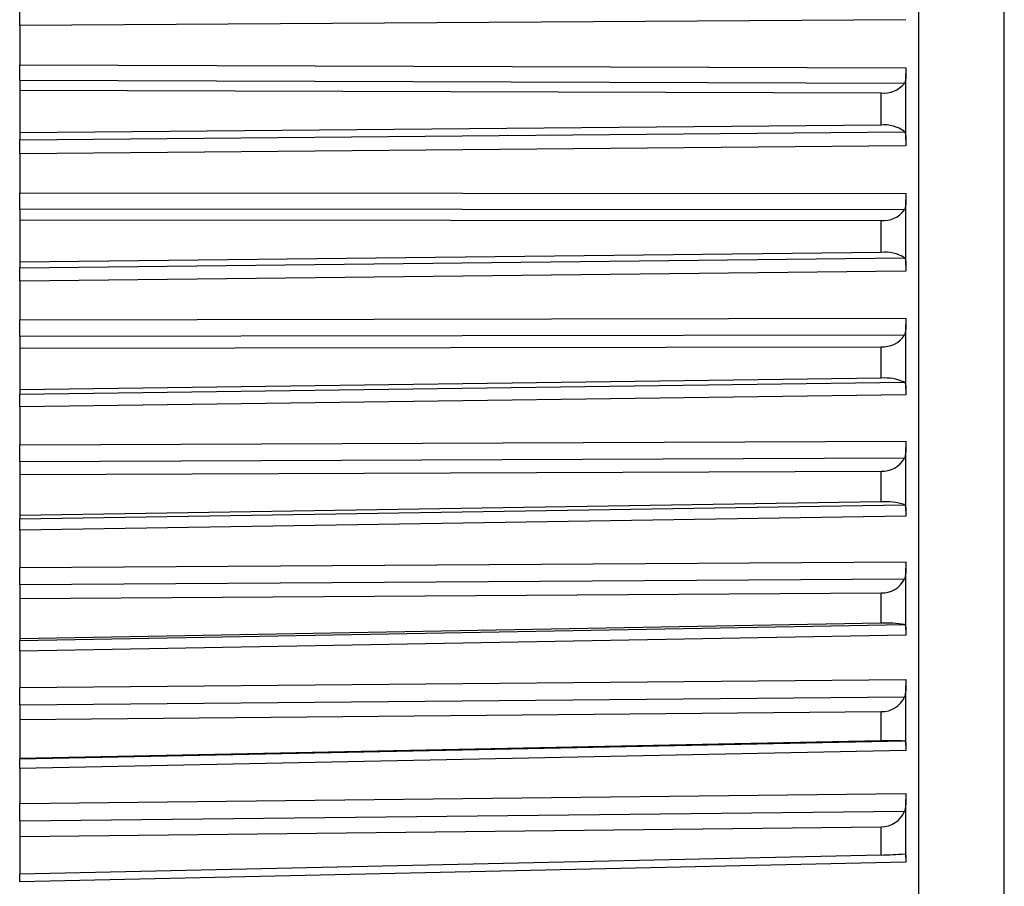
# Model space of a CAD drawing. Header units: millimetres. Extents: x -103 to 103, y 0 to 140.
# Tile 27 of 30: x 92 to 103, y 63 to 73. Entities that reach past the tile are written whole.
import ezdxf

# ---------------------------------------------------------------- set-up
doc = ezdxf.new("R2010")
doc.units = ezdxf.units.MM

msp = doc.modelspace()

# ---------------------------------------------------------------- linework, layer by layer
at = {"color": 7, "linetype": 'Continuous', "lineweight": 25}
for p, q in [((102.401, 52.768), (102.401, 95.034)), ((103.4, 54.802), (103.4, 92.999)), ((102.25, 73.181), (91.9, 73.113)), ((91.9, 73.113), (91.9, 72.654)), ((91.9, 72.654), (102.25, 72.621)), ((91.9, 72.471), (91.9, 71.781)), ((102.234, 72.437), (91.9, 72.471)), ((102.25, 71.78), (102.25, 72.549)), ((91.9, 72.359), (101.96, 72.327)), ((101.96, 71.951), (101.96, 72.327)), ((101.96, 71.951), (91.9, 71.861)), ((91.9, 71.781), (102.234, 71.874)), ((102.25, 71.709), (91.9, 71.617)), ((91.9, 71.617), (91.9, 71.16)), ((91.9, 71.16), (102.25, 71.152)), ((102.25, 70.317), (102.25, 71.079)), ((102.234, 70.962), (91.9, 70.971)), ((91.9, 70.971), (91.9, 70.286)), ((91.9, 70.846), (101.96, 70.839)), ((101.96, 70.466), (101.96, 70.839)), ((101.96, 70.466), (91.9, 70.352)), ((91.9, 70.286), (102.234, 70.404)), ((102.25, 70.248), (91.9, 70.131)), ((91.9, 70.131), (91.9, 69.679)), ((91.9, 69.679), (102.25, 69.697)), ((102.25, 68.871), (102.25, 69.624)), ((102.234, 69.501), (91.9, 69.485)), ((91.9, 69.485), (91.9, 68.809)), ((91.9, 69.348), (101.96, 69.365)), ((101.96, 68.997), (101.96, 69.365)), ((101.96, 68.997), (91.9, 68.86)), ((91.9, 68.809), (102.234, 68.951)), ((102.25, 68.805), (91.9, 68.663)), ((91.9, 68.663), (91.9, 68.219)), ((91.9, 68.219), (102.25, 68.262)), ((102.25, 67.45), (102.25, 68.189)), ((102.234, 68.062), (91.9, 68.02)), ((91.9, 68.02), (91.9, 67.357)), ((91.9, 67.872), (101.96, 67.914)), ((101.96, 67.553), (101.96, 67.914)), ((101.96, 67.553), (91.9, 67.393)), ((91.9, 67.357), (102.234, 67.521)), ((102.25, 67.386), (91.9, 67.222)), ((91.9, 67.222), (91.9, 66.786)), ((91.9, 66.786), (102.25, 66.854)), ((102.25, 66.061), (102.25, 66.782)), ((102.234, 66.651), (91.9, 66.584)), ((91.9, 66.584), (91.9, 65.936)), ((91.9, 66.425), (101.96, 66.492)), ((101.96, 66.139), (101.96, 66.492)), ((101.96, 66.139), (91.9, 65.957)), ((91.9, 65.936), (102.234, 66.123)), ((102.25, 65.999), (91.9, 65.812)), ((91.9, 65.812), (91.9, 65.389)), ((91.9, 65.389), (102.25, 65.481)), ((102.25, 64.71), (102.25, 65.41)), ((102.234, 65.276), (91.9, 65.183)), ((91.9, 65.183), (91.9, 64.554)), ((91.9, 65.015), (101.96, 65.106)), ((101.96, 64.763), (101.96, 65.106)), ((101.96, 64.763), (91.9, 64.56)), ((91.9, 64.554), (102.234, 64.763)), ((102.25, 64.651), (91.9, 64.442)), ((91.9, 64.442), (91.9, 64.032)), ((91.9, 64.032), (102.25, 64.149)), ((102.25, 63.403), (102.25, 64.08)), ((102.234, 63.942), (91.9, 63.826)), ((91.9, 63.826), (91.9, 63.209)), ((91.9, 63.647), (101.96, 63.762)), ((101.96, 63.432), (101.96, 63.762)), ((101.96, 63.432), (91.9, 63.209)), ((102.234, 63.447), (102.236, 63.447)), ((102.25, 63.347), (91.9, 63.119))]:
    msp.add_line(p, q, dxfattribs=at)
for centre, radius, start, end in [((101.991, 72.645), 0.32, 264.4892, 319.4315), ((102, 71.569), 0.385, 52.6313, 95.9529), ((101.987, 71.144), 0.307, 265.0386, 323.5977), ((102.004, 70.025), 0.443, 58.7554, 95.6705), ((101.983, 69.663), 0.299, 265.7302, 327.2507), ((102.008, 68.457), 0.543, 65.4556, 95.0732), ((101.978, 68.207), 0.294, 266.5168, 330.4358), ((102.014, 66.817), 0.738, 72.6645, 94.1753), ((101.974, 66.783), 0.291, 267.3567, 333.1982), ((102.026, 64.908), 1.232, 80.2659, 93.0301), ((101.97, 65.396), 0.29, 268.2145, 335.5805), ((102.091, 60.447), 4.318, 88.0989, 91.7289), ((101.965, 64.053), 0.291, 269.0611, 337.6218), ((101.941, 66.244), 2.812, 270.3893, 275.9723)]:
    msp.add_arc(centre, radius, start, end, dxfattribs=at)
for points, knots in [([(91.9, 73.113), (91.9, 73.124), (91.9, 73.135), (91.9, 73.146), (91.9, 73.157), (91.9, 73.168), (91.9, 73.178), (91.9, 73.188), (91.9, 73.199), (91.9, 73.208), (91.9, 73.218), (91.9, 73.227), (91.9, 73.235), (91.9, 73.239), (91.9, 73.243), (91.9, 73.247), (91.9, 73.255), (91.9, 73.262), (91.9, 73.269), (91.9, 73.276), (91.9, 73.281), (91.9, 73.286)], [0, 0, 0, 0, 0.0000331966, 0.0000331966, 0.0000331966, 0.0000663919, 0.0000663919, 0.0000663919, 0.0000995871, 0.0000995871, 0.0000995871, 0.0001327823, 0.0001327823, 0.0001327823, 0.0001492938, 0.0001492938, 0.0001492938, 0.0001827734, 0.0001827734, 0.0001827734, 0.0002172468, 0.0002172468, 0.0002172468, 0.0002172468]), ([(91.9, 72.471), (91.9, 72.477), (91.9, 72.484), (91.9, 72.491), (91.9, 72.498), (91.9, 72.506), (91.9, 72.514), (91.9, 72.523), (91.9, 72.532), (91.9, 72.542), (91.9, 72.551), (91.9, 72.561), (91.9, 72.571), (91.9, 72.577), (91.9, 72.582), (91.9, 72.587), (91.9, 72.598), (91.9, 72.609), (91.9, 72.62), (91.9, 72.631), (91.9, 72.643), (91.9, 72.654)], [0, 0, 0, 0, 0.0000332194, 0.0000332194, 0.0000332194, 0.0000664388, 0.0000664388, 0.0000664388, 0.0000996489, 0.0000996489, 0.0000996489, 0.000132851, 0.000132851, 0.000132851, 0.0001493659, 0.0001493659, 0.0001493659, 0.0001828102, 0.0001828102, 0.0001828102, 0.0002172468, 0.0002172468, 0.0002172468, 0.0002172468]), ([(102.25, 72.621), (102.25, 72.61), (102.25, 72.599), (102.25, 72.588), (102.25, 72.577), (102.25, 72.566), (102.25, 72.555), (102.25, 72.545), (102.25, 72.534), (102.25, 72.524), (102.25, 72.515), (102.249, 72.505), (102.249, 72.497), (102.248, 72.488), (102.247, 72.48), (102.246, 72.473), (102.245, 72.466), (102.243, 72.459), (102.241, 72.454), (102.239, 72.448), (102.237, 72.442), (102.234, 72.437)], [0, 0, 0, 0, 0.0000330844, 0.0000330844, 0.0000330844, 0.0000661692, 0.0000661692, 0.0000661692, 0.0000989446, 0.0000989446, 0.0000989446, 0.0001308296, 0.0001308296, 0.0001308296, 0.000161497, 0.000161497, 0.000161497, 0.0001901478, 0.0001901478, 0.0001901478, 0.0002195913, 0.0002195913, 0.0002195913, 0.0002195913]), ([(91.9, 71.617), (91.9, 71.628), (91.9, 71.638), (91.9, 71.649), (91.9, 71.66), (91.9, 71.67), (91.9, 71.68), (91.9, 71.69), (91.9, 71.7), (91.9, 71.709), (91.9, 71.718), (91.9, 71.727), (91.9, 71.735), (91.9, 71.739), (91.9, 71.742), (91.9, 71.746), (91.9, 71.753), (91.9, 71.76), (91.9, 71.766), (91.9, 71.772), (91.9, 71.777), (91.9, 71.781)], [0, 0, 0, 0, 0.0000331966, 0.0000331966, 0.0000331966, 0.0000663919, 0.0000663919, 0.0000663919, 0.0000995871, 0.0000995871, 0.0000995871, 0.0001327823, 0.0001327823, 0.0001327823, 0.0001492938, 0.0001492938, 0.0001492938, 0.0001827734, 0.0001827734, 0.0001827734, 0.0002172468, 0.0002172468, 0.0002172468, 0.0002172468]), ([(102.234, 71.874), (102.237, 71.871), (102.239, 71.867), (102.241, 71.862), (102.243, 71.857), (102.245, 71.852), (102.246, 71.846), (102.247, 71.839), (102.248, 71.833), (102.249, 71.826), (102.249, 71.818), (102.25, 71.811), (102.25, 71.803), (102.25, 71.794), (102.25, 71.786), (102.25, 71.777), (102.25, 71.768), (102.25, 71.759), (102.25, 71.75), (102.25, 71.737), (102.25, 71.723), (102.25, 71.709)], [0, 0, 0, 0, 0.0000302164, 0.0000302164, 0.0000302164, 0.0000598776, 0.0000598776, 0.0000598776, 0.0000895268, 0.0000895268, 0.0000895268, 0.0001191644, 0.0001191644, 0.0001191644, 0.000148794, 0.000148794, 0.000148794, 0.00017842, 0.00017842, 0.00017842, 0.0002196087, 0.0002196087, 0.0002196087, 0.0002196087]), ([(91.9, 70.971), (91.9, 70.977), (91.9, 70.984), (91.9, 70.992), (91.9, 71), (91.9, 71.008), (91.9, 71.017), (91.9, 71.026), (91.9, 71.036), (91.9, 71.046), (91.9, 71.056), (91.9, 71.066), (91.9, 71.077), (91.9, 71.082), (91.9, 71.087), (91.9, 71.093), (91.9, 71.104), (91.9, 71.115), (91.9, 71.126), (91.9, 71.137), (91.9, 71.149), (91.9, 71.16)], [0, 0, 0, 0, 0.0000332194, 0.0000332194, 0.0000332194, 0.0000664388, 0.0000664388, 0.0000664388, 0.0000996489, 0.0000996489, 0.0000996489, 0.000132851, 0.000132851, 0.000132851, 0.0001493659, 0.0001493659, 0.0001493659, 0.0001828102, 0.0001828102, 0.0001828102, 0.0002172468, 0.0002172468, 0.0002172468, 0.0002172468]), ([(102.25, 71.152), (102.25, 71.141), (102.25, 71.13), (102.25, 71.119), (102.25, 71.108), (102.25, 71.097), (102.25, 71.086), (102.25, 71.075), (102.25, 71.065), (102.25, 71.055), (102.25, 71.045), (102.249, 71.035), (102.249, 71.026), (102.248, 71.017), (102.247, 71.009), (102.246, 71.001), (102.245, 70.993), (102.243, 70.986), (102.241, 70.98), (102.239, 70.974), (102.237, 70.968), (102.234, 70.962)], [0, 0, 0, 0, 0.0000330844, 0.0000330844, 0.0000330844, 0.0000661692, 0.0000661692, 0.0000661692, 0.0000989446, 0.0000989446, 0.0000989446, 0.0001308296, 0.0001308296, 0.0001308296, 0.000161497, 0.000161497, 0.000161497, 0.0001901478, 0.0001901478, 0.0001901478, 0.0002195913, 0.0002195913, 0.0002195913, 0.0002195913]), ([(102.234, 70.404), (102.237, 70.401), (102.239, 70.398), (102.241, 70.393), (102.243, 70.389), (102.245, 70.384), (102.246, 70.379), (102.247, 70.373), (102.248, 70.367), (102.249, 70.36), (102.249, 70.354), (102.25, 70.346), (102.25, 70.339), (102.25, 70.331), (102.25, 70.323), (102.25, 70.314), (102.25, 70.306), (102.25, 70.297), (102.25, 70.288), (102.25, 70.275), (102.25, 70.262), (102.25, 70.248)], [0, 0, 0, 0, 0.0000302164, 0.0000302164, 0.0000302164, 0.0000598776, 0.0000598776, 0.0000598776, 0.0000895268, 0.0000895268, 0.0000895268, 0.0001191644, 0.0001191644, 0.0001191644, 0.000148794, 0.000148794, 0.000148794, 0.00017842, 0.00017842, 0.00017842, 0.0002196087, 0.0002196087, 0.0002196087, 0.0002196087]), ([(102.25, 69.697), (102.25, 69.686), (102.25, 69.675), (102.25, 69.664), (102.25, 69.653), (102.25, 69.642), (102.25, 69.631), (102.25, 69.62), (102.25, 69.609), (102.25, 69.599), (102.25, 69.589), (102.249, 69.579), (102.249, 69.569), (102.248, 69.56), (102.247, 69.551), (102.246, 69.543), (102.245, 69.535), (102.243, 69.528), (102.241, 69.521), (102.239, 69.514), (102.237, 69.507), (102.234, 69.501)], [0, 0, 0, 0, 0.0000330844, 0.0000330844, 0.0000330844, 0.0000661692, 0.0000661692, 0.0000661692, 0.0000989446, 0.0000989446, 0.0000989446, 0.0001308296, 0.0001308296, 0.0001308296, 0.000161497, 0.000161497, 0.000161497, 0.0001901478, 0.0001901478, 0.0001901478, 0.0002195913, 0.0002195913, 0.0002195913, 0.0002195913]), ([(91.9, 69.485), (91.9, 69.492), (91.9, 69.499), (91.9, 69.508), (91.9, 69.516), (91.9, 69.525), (91.9, 69.534), (91.9, 69.544), (91.9, 69.554), (91.9, 69.564), (91.9, 69.574), (91.9, 69.585), (91.9, 69.595), (91.9, 69.601), (91.9, 69.606), (91.9, 69.612), (91.9, 69.623), (91.9, 69.634), (91.9, 69.645), (91.9, 69.657), (91.9, 69.668), (91.9, 69.679)], [0, 0, 0, 0, 0.0000332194, 0.0000332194, 0.0000332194, 0.0000664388, 0.0000664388, 0.0000664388, 0.0000996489, 0.0000996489, 0.0000996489, 0.000132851, 0.000132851, 0.000132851, 0.0001493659, 0.0001493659, 0.0001493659, 0.0001828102, 0.0001828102, 0.0001828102, 0.0002172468, 0.0002172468, 0.0002172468, 0.0002172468]), ([(102.234, 68.951), (102.237, 68.948), (102.239, 68.945), (102.241, 68.942), (102.243, 68.938), (102.245, 68.934), (102.246, 68.929), (102.247, 68.924), (102.248, 68.918), (102.249, 68.912), (102.249, 68.906), (102.25, 68.899), (102.25, 68.892), (102.25, 68.885), (102.25, 68.877), (102.25, 68.869), (102.25, 68.861), (102.25, 68.852), (102.25, 68.843), (102.25, 68.831), (102.25, 68.818), (102.25, 68.805)], [0, 0, 0, 0, 0.0000302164, 0.0000302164, 0.0000302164, 0.0000598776, 0.0000598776, 0.0000598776, 0.0000895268, 0.0000895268, 0.0000895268, 0.0001191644, 0.0001191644, 0.0001191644, 0.000148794, 0.000148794, 0.000148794, 0.00017842, 0.00017842, 0.00017842, 0.0002196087, 0.0002196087, 0.0002196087, 0.0002196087]), ([(91.9, 68.663), (91.9, 68.674), (91.9, 68.685), (91.9, 68.695), (91.9, 68.705), (91.9, 68.715), (91.9, 68.724), (91.9, 68.733), (91.9, 68.742), (91.9, 68.75), (91.9, 68.758), (91.9, 68.766), (91.9, 68.773), (91.9, 68.776), (91.9, 68.779), (91.9, 68.782), (91.9, 68.788), (91.9, 68.794), (91.9, 68.798), (91.9, 68.803), (91.9, 68.806), (91.9, 68.809)], [0, 0, 0, 0, 0.0000331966, 0.0000331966, 0.0000331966, 0.0000663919, 0.0000663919, 0.0000663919, 0.0000995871, 0.0000995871, 0.0000995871, 0.0001327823, 0.0001327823, 0.0001327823, 0.0001492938, 0.0001492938, 0.0001492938, 0.0001827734, 0.0001827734, 0.0001827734, 0.0002172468, 0.0002172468, 0.0002172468, 0.0002172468]), ([(91.9, 68.02), (91.9, 68.028), (91.9, 68.036), (91.9, 68.045), (91.9, 68.053), (91.9, 68.063), (91.9, 68.073), (91.9, 68.082), (91.9, 68.093), (91.9, 68.103), (91.9, 68.114), (91.9, 68.124), (91.9, 68.135), (91.9, 68.141), (91.9, 68.146), (91.9, 68.152), (91.9, 68.163), (91.9, 68.174), (91.9, 68.185), (91.9, 68.197), (91.9, 68.208), (91.9, 68.219)], [0, 0, 0, 0, 0.0000332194, 0.0000332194, 0.0000332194, 0.0000664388, 0.0000664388, 0.0000664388, 0.0000996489, 0.0000996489, 0.0000996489, 0.000132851, 0.000132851, 0.000132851, 0.0001493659, 0.0001493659, 0.0001493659, 0.0001828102, 0.0001828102, 0.0001828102, 0.0002172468, 0.0002172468, 0.0002172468, 0.0002172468]), ([(102.25, 68.262), (102.25, 68.251), (102.25, 68.24), (102.25, 68.229), (102.25, 68.218), (102.25, 68.207), (102.25, 68.196), (102.25, 68.185), (102.25, 68.174), (102.25, 68.164), (102.25, 68.153), (102.249, 68.143), (102.249, 68.133), (102.248, 68.124), (102.247, 68.115), (102.246, 68.106), (102.245, 68.098), (102.243, 68.09), (102.241, 68.083), (102.239, 68.075), (102.237, 68.069), (102.234, 68.062)], [0, 0, 0, 0, 0.0000330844, 0.0000330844, 0.0000330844, 0.0000661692, 0.0000661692, 0.0000661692, 0.0000989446, 0.0000989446, 0.0000989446, 0.0001308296, 0.0001308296, 0.0001308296, 0.000161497, 0.000161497, 0.000161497, 0.0001901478, 0.0001901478, 0.0001901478, 0.0002195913, 0.0002195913, 0.0002195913, 0.0002195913]), ([(102.234, 67.521), (102.237, 67.52), (102.239, 67.517), (102.241, 67.514), (102.243, 67.511), (102.245, 67.508), (102.246, 67.504), (102.247, 67.499), (102.248, 67.494), (102.249, 67.489), (102.249, 67.483), (102.25, 67.477), (102.25, 67.47), (102.25, 67.463), (102.25, 67.456), (102.25, 67.448), (102.25, 67.44), (102.25, 67.432), (102.25, 67.424), (102.25, 67.412), (102.25, 67.399), (102.25, 67.386)], [0, 0, 0, 0, 0.0000302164, 0.0000302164, 0.0000302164, 0.0000598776, 0.0000598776, 0.0000598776, 0.0000895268, 0.0000895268, 0.0000895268, 0.0001191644, 0.0001191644, 0.0001191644, 0.000148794, 0.000148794, 0.000148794, 0.00017842, 0.00017842, 0.00017842, 0.0002196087, 0.0002196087, 0.0002196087, 0.0002196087]), ([(91.9, 67.222), (91.9, 67.232), (91.9, 67.242), (91.9, 67.252), (91.9, 67.262), (91.9, 67.271), (91.9, 67.28), (91.9, 67.289), (91.9, 67.297), (91.9, 67.305), (91.9, 67.313), (91.9, 67.319), (91.9, 67.326), (91.9, 67.329), (91.9, 67.332), (91.9, 67.334), (91.9, 67.34), (91.9, 67.344), (91.9, 67.348), (91.9, 67.352), (91.9, 67.355), (91.9, 67.357)], [0, 0, 0, 0, 0.0000331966, 0.0000331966, 0.0000331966, 0.0000663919, 0.0000663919, 0.0000663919, 0.0000995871, 0.0000995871, 0.0000995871, 0.0001327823, 0.0001327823, 0.0001327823, 0.0001492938, 0.0001492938, 0.0001492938, 0.0001827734, 0.0001827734, 0.0001827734, 0.0002172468, 0.0002172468, 0.0002172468, 0.0002172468]), ([(102.25, 66.854), (102.25, 66.844), (102.25, 66.833), (102.25, 66.822), (102.25, 66.812), (102.25, 66.801), (102.25, 66.789), (102.25, 66.779), (102.25, 66.768), (102.25, 66.757), (102.25, 66.746), (102.249, 66.736), (102.249, 66.726), (102.248, 66.716), (102.247, 66.707), (102.246, 66.698), (102.245, 66.689), (102.243, 66.681), (102.241, 66.673), (102.239, 66.666), (102.237, 66.658), (102.234, 66.651)], [0, 0, 0, 0, 0.0000330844, 0.0000330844, 0.0000330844, 0.0000661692, 0.0000661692, 0.0000661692, 0.0000989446, 0.0000989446, 0.0000989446, 0.0001308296, 0.0001308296, 0.0001308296, 0.000161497, 0.000161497, 0.000161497, 0.0001901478, 0.0001901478, 0.0001901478, 0.0002195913, 0.0002195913, 0.0002195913, 0.0002195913]), ([(91.9, 66.584), (91.9, 66.592), (91.9, 66.601), (91.9, 66.61), (91.9, 66.619), (91.9, 66.629), (91.9, 66.639), (91.9, 66.649), (91.9, 66.66), (91.9, 66.67), (91.9, 66.681), (91.9, 66.692), (91.9, 66.703), (91.9, 66.709), (91.9, 66.714), (91.9, 66.72), (91.9, 66.731), (91.9, 66.742), (91.9, 66.753), (91.9, 66.764), (91.9, 66.776), (91.9, 66.786)], [0, 0, 0, 0, 0.0000332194, 0.0000332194, 0.0000332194, 0.0000664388, 0.0000664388, 0.0000664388, 0.0000996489, 0.0000996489, 0.0000996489, 0.000132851, 0.000132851, 0.000132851, 0.0001493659, 0.0001493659, 0.0001493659, 0.0001828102, 0.0001828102, 0.0001828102, 0.0002172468, 0.0002172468, 0.0002172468, 0.0002172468]), ([(102.234, 66.123), (102.237, 66.122), (102.239, 66.121), (102.241, 66.118), (102.243, 66.116), (102.245, 66.113), (102.246, 66.109), (102.247, 66.106), (102.248, 66.101), (102.249, 66.096), (102.249, 66.091), (102.25, 66.085), (102.25, 66.079), (102.25, 66.073), (102.25, 66.066), (102.25, 66.059), (102.25, 66.051), (102.25, 66.044), (102.25, 66.035), (102.25, 66.024), (102.25, 66.012), (102.25, 65.999)], [0, 0, 0, 0, 0.0000302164, 0.0000302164, 0.0000302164, 0.0000598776, 0.0000598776, 0.0000598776, 0.0000895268, 0.0000895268, 0.0000895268, 0.0001191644, 0.0001191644, 0.0001191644, 0.000148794, 0.000148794, 0.000148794, 0.00017842, 0.00017842, 0.00017842, 0.0002196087, 0.0002196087, 0.0002196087, 0.0002196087]), ([(91.9, 65.812), (91.9, 65.823), (91.9, 65.833), (91.9, 65.842), (91.9, 65.851), (91.9, 65.86), (91.9, 65.869), (91.9, 65.877), (91.9, 65.885), (91.9, 65.892), (91.9, 65.899), (91.9, 65.905), (91.9, 65.911), (91.9, 65.913), (91.9, 65.916), (91.9, 65.918), (91.9, 65.923), (91.9, 65.927), (91.9, 65.93), (91.9, 65.933), (91.9, 65.935), (91.9, 65.936)], [0, 0, 0, 0, 0.0000331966, 0.0000331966, 0.0000331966, 0.0000663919, 0.0000663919, 0.0000663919, 0.0000995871, 0.0000995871, 0.0000995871, 0.0001327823, 0.0001327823, 0.0001327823, 0.0001492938, 0.0001492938, 0.0001492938, 0.0001827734, 0.0001827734, 0.0001827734, 0.0002172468, 0.0002172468, 0.0002172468, 0.0002172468]), ([(102.25, 65.481), (102.25, 65.471), (102.25, 65.461), (102.25, 65.45), (102.25, 65.439), (102.25, 65.428), (102.25, 65.417), (102.25, 65.406), (102.25, 65.395), (102.25, 65.385), (102.25, 65.374), (102.249, 65.363), (102.249, 65.353), (102.248, 65.343), (102.247, 65.334), (102.246, 65.324), (102.245, 65.316), (102.243, 65.307), (102.241, 65.299), (102.239, 65.291), (102.237, 65.283), (102.234, 65.276)], [0, 0, 0, 0, 0.0000330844, 0.0000330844, 0.0000330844, 0.0000661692, 0.0000661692, 0.0000661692, 0.0000989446, 0.0000989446, 0.0000989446, 0.0001308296, 0.0001308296, 0.0001308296, 0.000161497, 0.000161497, 0.000161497, 0.0001901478, 0.0001901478, 0.0001901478, 0.0002195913, 0.0002195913, 0.0002195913, 0.0002195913]), ([(91.9, 65.183), (91.9, 65.192), (91.9, 65.201), (91.9, 65.211), (91.9, 65.221), (91.9, 65.231), (91.9, 65.241), (91.9, 65.252), (91.9, 65.262), (91.9, 65.273), (91.9, 65.284), (91.9, 65.295), (91.9, 65.306), (91.9, 65.312), (91.9, 65.317), (91.9, 65.323), (91.9, 65.334), (91.9, 65.345), (91.9, 65.356), (91.9, 65.367), (91.9, 65.378), (91.9, 65.389)], [0, 0, 0, 0, 0.0000332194, 0.0000332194, 0.0000332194, 0.0000664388, 0.0000664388, 0.0000664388, 0.0000996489, 0.0000996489, 0.0000996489, 0.000132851, 0.000132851, 0.000132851, 0.0001493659, 0.0001493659, 0.0001493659, 0.0001828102, 0.0001828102, 0.0001828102, 0.0002172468, 0.0002172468, 0.0002172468, 0.0002172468]), ([(102.234, 64.763), (102.237, 64.762), (102.239, 64.762), (102.241, 64.76), (102.243, 64.758), (102.245, 64.756), (102.246, 64.753), (102.247, 64.75), (102.248, 64.746), (102.249, 64.742), (102.249, 64.737), (102.25, 64.732), (102.25, 64.726), (102.25, 64.721), (102.25, 64.714), (102.25, 64.708), (102.25, 64.701), (102.25, 64.693), (102.25, 64.686), (102.25, 64.675), (102.25, 64.663), (102.25, 64.651)], [0, 0, 0, 0, 0.0000302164, 0.0000302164, 0.0000302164, 0.0000598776, 0.0000598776, 0.0000598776, 0.0000895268, 0.0000895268, 0.0000895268, 0.0001191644, 0.0001191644, 0.0001191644, 0.000148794, 0.000148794, 0.000148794, 0.00017842, 0.00017842, 0.00017842, 0.0002196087, 0.0002196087, 0.0002196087, 0.0002196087]), ([(91.9, 64.442), (91.9, 64.452), (91.9, 64.462), (91.9, 64.471), (91.9, 64.48), (91.9, 64.488), (91.9, 64.496), (91.9, 64.504), (91.9, 64.511), (91.9, 64.518), (91.9, 64.524), (91.9, 64.53), (91.9, 64.535), (91.9, 64.537), (91.9, 64.539), (91.9, 64.541), (91.9, 64.545), (91.9, 64.548), (91.9, 64.55), (91.9, 64.553), (91.9, 64.554), (91.9, 64.554)], [0, 0, 0, 0, 0.0000331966, 0.0000331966, 0.0000331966, 0.0000663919, 0.0000663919, 0.0000663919, 0.0000995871, 0.0000995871, 0.0000995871, 0.0001327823, 0.0001327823, 0.0001327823, 0.0001492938, 0.0001492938, 0.0001492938, 0.0001827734, 0.0001827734, 0.0001827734, 0.0002172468, 0.0002172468, 0.0002172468, 0.0002172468]), ([(102.25, 64.149), (102.25, 64.14), (102.25, 64.129), (102.25, 64.119), (102.25, 64.108), (102.25, 64.098), (102.25, 64.087), (102.25, 64.076), (102.25, 64.065), (102.25, 64.054), (102.25, 64.043), (102.249, 64.033), (102.249, 64.022), (102.248, 64.012), (102.247, 64.002), (102.246, 63.993), (102.245, 63.984), (102.243, 63.975), (102.241, 63.967), (102.239, 63.958), (102.237, 63.95), (102.234, 63.942)], [0, 0, 0, 0, 0.0000330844, 0.0000330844, 0.0000330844, 0.0000661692, 0.0000661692, 0.0000661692, 0.0000989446, 0.0000989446, 0.0000989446, 0.0001308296, 0.0001308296, 0.0001308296, 0.000161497, 0.000161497, 0.000161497, 0.0001901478, 0.0001901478, 0.0001901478, 0.0002195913, 0.0002195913, 0.0002195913, 0.0002195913]), ([(91.9, 63.826), (91.9, 63.835), (91.9, 63.844), (91.9, 63.854), (91.9, 63.864), (91.9, 63.875), (91.9, 63.885), (91.9, 63.896), (91.9, 63.907), (91.9, 63.918), (91.9, 63.929), (91.9, 63.94), (91.9, 63.951), (91.9, 63.957), (91.9, 63.962), (91.9, 63.968), (91.9, 63.979), (91.9, 63.99), (91.9, 64), (91.9, 64.011), (91.9, 64.022), (91.9, 64.032)], [0, 0, 0, 0, 0.0000332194, 0.0000332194, 0.0000332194, 0.0000664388, 0.0000664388, 0.0000664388, 0.0000996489, 0.0000996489, 0.0000996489, 0.000132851, 0.000132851, 0.000132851, 0.0001493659, 0.0001493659, 0.0001493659, 0.0001828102, 0.0001828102, 0.0001828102, 0.0002172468, 0.0002172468, 0.0002172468, 0.0002172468]), ([(102.241, 63.446), (102.243, 63.445), (102.245, 63.444), (102.246, 63.441), (102.247, 63.439), (102.248, 63.436), (102.249, 63.432), (102.249, 63.428), (102.25, 63.424), (102.25, 63.418), (102.25, 63.413), (102.25, 63.408), (102.25, 63.401), (102.25, 63.395), (102.25, 63.388), (102.25, 63.381), (102.25, 63.37), (102.25, 63.359), (102.25, 63.347)], [0.0000302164, 0.0000302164, 0.0000302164, 0.0000302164, 0.0000598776, 0.0000598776, 0.0000598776, 0.0000895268, 0.0000895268, 0.0000895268, 0.0001191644, 0.0001191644, 0.0001191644, 0.000148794, 0.000148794, 0.000148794, 0.00017842, 0.00017842, 0.00017842, 0.0002196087, 0.0002196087, 0.0002196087, 0.0002196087]), ([(91.9, 63.119), (91.9, 63.128), (91.9, 63.147), (91.9, 63.17), (91.9, 63.19), (91.9, 63.202), (91.9, 63.207), (91.9, 63.209)], [0, 0, 0, 0, 0.224979, 0.44995, 0.67492, 0.89989, 1, 1, 1, 1])]:
    msp.add_open_spline(points, degree=3, knots=knots, dxfattribs=at)
msp.add_open_spline([(91.9, 70.131), (91.9, 70.203), (91.9, 70.264), (91.9, 70.286)], degree=3, dxfattribs=at)

doc.saveas('drawing.dxf')
